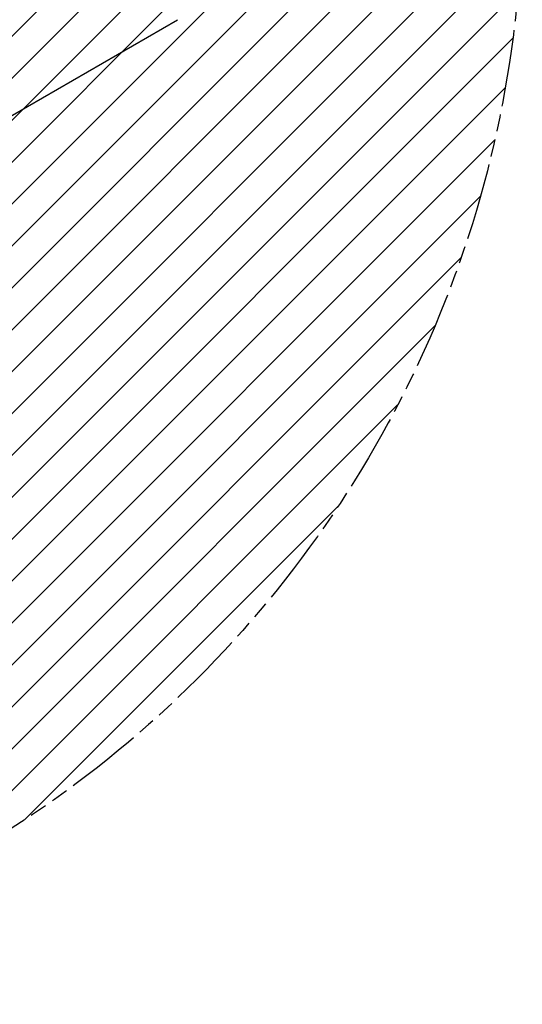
# Model space of a CAD drawing. Header units: millimetres. Extents: x 0 to 2550, y 0 to 1188.
# Tile 194 of 218: x 1585 to 1667, y 713 to 873. Entities that reach past the tile are written whole.
import ezdxf

# ---------------------------------------------------------------- set-up
doc = ezdxf.new("R2010")
doc.units = ezdxf.units.MM
doc.header["$LTSCALE"] = 46.255
doc.linetypes.add('PHANTOM', pattern=[0.8, 0.45, -0.05, 0.1, -0.05, 0.1, -0.05])
doc.layers.get('0').update_dxf_attribs({"linetype": 'CONTINUOUS'})
doc.layers.add('DEFAULT_3', color=7, linetype='PHANTOM')
doc.layers.add('M2000801_PBL248', color=7, linetype='CONTINUOUS')

# ---------------------------------------------------------------- blocks, each defined once
blk = doc.blocks.new('DD')
at = {"color": 134, "linetype": 'Continuous'}
for p, q in [((941.61, 1201.83), (1315.36, 1575.58)), ((950.42, 1199.32), (1317.87, 1566.77)), ((959.46, 1197.05), (1320.14, 1557.73)), ((968.75, 1195.02), (1322.17, 1548.44)), ((978.29, 1193.25), (1323.94, 1538.9)), ((988.12, 1191.77), (1325.42, 1529.07)), ((998.25, 1190.58), (1326.61, 1518.94)), ((1008.7, 1189.72), (1327.47, 1508.49)), ((1019.51, 1189.21), (1327.98, 1497.68)), ((1030.71, 1189.1), (1328.09, 1486.48)), ((1042.35, 1189.43), (1327.76, 1474.84)), ((1054.49, 1190.25), (1326.94, 1462.7)), ((1067.2, 1191.65), (1325.54, 1449.99)), ((1080.58, 1193.72), (1323.47, 1436.61)), ((1094.77, 1196.59), (1320.6, 1422.42)), ((1109.97, 1200.48), (1316.71, 1407.22)), ((1126.49, 1205.68), (1311.51, 1390.7)), ((1144.86, 1212.75), (1304.44, 1372.33)), ((1166.2, 1222.76), (1294.42, 1350.99)), ((1193.65, 1238.9), (1278.29, 1323.54))]:
    blk.add_line(p, q, dxfattribs=at)
at = {"layer": 'DEFAULT_3', "color": 2}
blk.add_circle((1028.1, 1489.09), 300, dxfattribs=at)
at = {"layer": 'M2000801_PBL248', "color": 7}
blk.add_line((1134.44, 1396.91), (1235, 1454.97), dxfattribs=at)

msp = doc.modelspace()

# ---------------------------------------------------------------- block references
at = {"xscale": 0.6, "yscale": 0.6, "zscale": 0.6}
msp.add_blockref('DD', (870, 0), dxfattribs=at)

doc.saveas('drawing.dxf')
